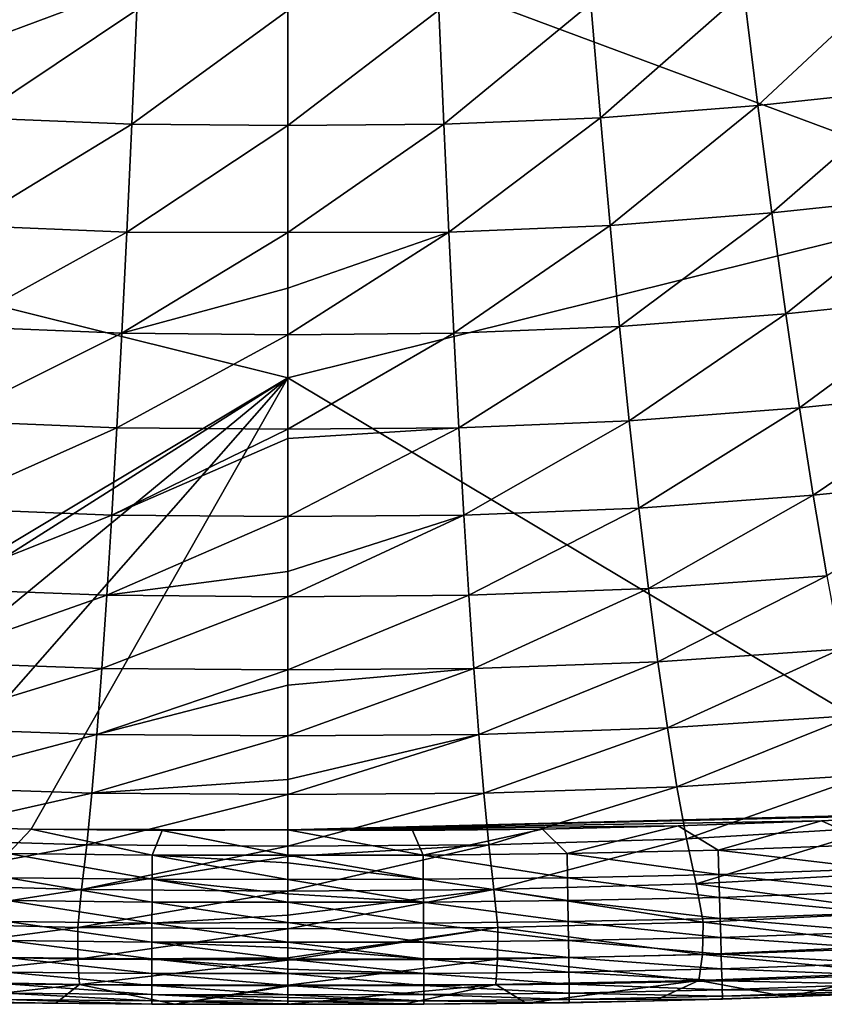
# Model space of a CAD drawing. Header units: metres. Extents: x -105 to 105, y -68 to 103.
# Tile 88 of 256: x -1.36 to 2.73, y -68.34 to -63.33. Entities that reach past the tile are written whole.
import ezdxf

# ---------------------------------------------------------------- set-up
doc = ezdxf.new("R2010")
doc.units = ezdxf.units.M
doc.layers.add('solid_FIT-BATH-150_SW0001', color=7, linetype='CONTINUOUS')
doc.layers.add('solid_FIT-BATH-150_SW0001_01', color=7, linetype='CONTINUOUS')

msp = doc.modelspace()

# ---------------------------------------------------------------- linework, layer by layer
at = {"layer": 'solid_FIT-BATH-150_SW0001'}
for points in [[(-1.590805, -63.832199, -0.821961), (-1.541655, -63.251743, -1.482885), (-0.768518, -63.284077, -1.505191)], [(-0.793777, -63.865536, -0.846098), (-1.590805, -63.832199, -0.821961), (-0.768518, -63.284077, -1.505191)], [(-1.639816, -64.380112, -0.134532), (-1.590805, -63.832199, -0.821961), (-0.793777, -63.865536, -0.846098)], [(-0.819066, -64.414207, -0.160455), (-1.639816, -64.380112, -0.134532), (-0.793777, -63.865536, -0.846098)], [(-1.688705, -64.894463, 0.575647), (-1.639816, -64.380112, -0.134532), (-0.819066, -64.414207, -0.160455)], [(-0.844388, -64.929077, 0.54798), (-1.688705, -64.894463, 0.575647), (-0.819066, -64.414207, -0.160455)], [(-1.737489, -65.374245, 1.304832), (-1.688705, -64.894463, 0.575647), (-0.844388, -64.929077, 0.54798)], [(-0.869747, -65.409111, 1.275455), (-1.737489, -65.374245, 1.304832), (-0.844388, -64.929077, 0.54798)], [(0.000001, -65.156113, 12.420087), (-3.686157, -67.361511, 12.169589), (-3.496569, -67.371964, 12.169578)], [(0.000001, -65.156113, 12.420087), (-3.496569, -67.371964, 12.169578), (-2.734655, -67.408287, 12.169634)], [(0.000001, -65.156113, 12.420087), (-2.734655, -67.408287, 12.169634), (-2.001331, -67.434837, 12.169772)], [(0.000001, -65.156113, 12.420087), (-2.001331, -67.434837, 12.169772), (-1.30563, -67.451462, 12.170029)], [(-1.786184, -65.818657, 2.050796), (-1.737489, -65.374245, 1.304832), (-0.869747, -65.409111, 1.275455)], [(-0.895144, -65.853523, 2.019754), (-1.786184, -65.818657, 2.050796), (-0.869747, -65.409111, 1.275455)], [(-1.834807, -66.227379, 2.81441), (-1.786184, -65.818657, 2.050796), (-0.895144, -65.853523, 2.019754)], [(-0.920584, -66.261971, 2.78177), (-1.834807, -66.227379, 2.81441), (-0.895144, -65.853523, 2.019754)], [(-1.883379, -66.600113, 3.596918), (-1.834807, -66.227379, 2.81441), (-0.920584, -66.261971, 2.78177)], [(-0.946069, -66.634171, 3.562778), (-1.883379, -66.600113, 3.596918), (-0.920584, -66.261971, 2.78177)], [(-1.931917, -66.936592, 4.399564), (-1.883379, -66.600113, 3.596918), (-0.946069, -66.634171, 3.562778)], [(-0.971604, -66.969841, 4.36405), (-1.931917, -66.936592, 4.399564), (-0.946069, -66.634171, 3.562778)], [(-1.980441, -67.236671, 5.224674), (-1.931917, -66.936592, 4.399564), (-0.971604, -66.969841, 4.36405)], [(-0.997192, -67.268845, 5.187949), (-1.980441, -67.236671, 5.224674), (-0.971604, -66.969841, 4.36405)], [(-2.028969, -67.500832, 6.079176), (-1.980441, -67.236671, 5.224674), (-0.997192, -67.268845, 5.187949)], [(-1.022835, -67.531662, 6.041469), (-2.028969, -67.500832, 6.079176), (-0.997192, -67.268845, 5.187949)], [(-1.30563, -67.451462, 12.170029), (-2.001331, -67.434837, 12.169772), (-1.422025, -67.575951, 12.147239)], [(-1.30563, -67.451462, 12.170029), (-1.422025, -67.575951, 12.147239), (-0.68935, -67.583359, 12.147955)], [(-0.638519, -67.458199, 12.170496), (0.000001, -67.455017, 12.171239), (-1.30563, -67.451462, 12.170029)], [(-0.638519, -67.458199, 12.170496), (-1.30563, -67.451462, 12.170029), (-0.68935, -67.583359, 12.147955)], [(-2.077518, -67.729782, 6.97169), (-2.028969, -67.500832, 6.079176), (-1.022835, -67.531662, 6.041469)], [(-1.048538, -67.759003, 6.933308), (-2.077518, -67.729782, 6.97169), (-1.022835, -67.531662, 6.041469)], [(-1.42385, -67.699593, 12.108193), (-0.689883, -67.706909, 12.108971), (-1.422025, -67.575951, 12.147239)], [(-0.689883, -67.706909, 12.108971), (-0.68935, -67.583359, 12.147955), (-1.422025, -67.575951, 12.147239)], [(-0.689883, -67.706909, 12.108971), (0, -67.707199, 12.109543), (-0.68935, -67.583359, 12.147955)], [(0.000001, -67.622612, 12.138088), (0.000001, -67.583748, 12.148446), (-0.68935, -67.583359, 12.147955)], [(0, -67.707199, 12.109543), (0.000001, -67.622612, 12.138088), (-0.68935, -67.583359, 12.147955)], [(-1.425539, -67.8153, 12.054364), (-0.690367, -67.822533, 12.055228), (-1.42385, -67.699593, 12.108193)], [(-0.690367, -67.822533, 12.055228), (-0.689883, -67.706909, 12.108971), (-1.42385, -67.699593, 12.108193)], [(-0.690367, -67.822533, 12.055228), (0, -67.822952, 12.055794), (-0.689883, -67.706909, 12.108971)], [(0, -67.780724, 12.077516), (0, -67.707199, 12.109543), (-0.689883, -67.706909, 12.108971)], [(0, -67.822952, 12.055794), (0, -67.780724, 12.077516), (-0.689883, -67.706909, 12.108971)], [(-2.115171, -67.925064, 7.913163), (-2.077518, -67.729782, 6.97169), (-1.048538, -67.759003, 6.933308)], [(-1.06873, -67.952087, 7.874994), (-2.115171, -67.925064, 7.913163), (-1.048538, -67.759003, 6.933308)], [(-1.427079, -67.922066, 11.986959), (-0.690798, -67.929237, 11.98793), (-1.425539, -67.8153, 12.054364)], [(-0.690798, -67.929237, 11.98793), (-0.690367, -67.822533, 12.055228), (-1.425539, -67.8153, 12.054364)], [(-0.690798, -67.929237, 11.98793), (0, -67.926155, 11.991064), (-0.690367, -67.822533, 12.055228)], [(0, -67.926155, 11.991064), (0, -67.822952, 12.055794), (-0.690367, -67.822533, 12.055228)], [(-2.111294, -68.088951, 8.91518), (-2.115171, -67.925064, 7.913163), (-1.06873, -67.952087, 7.874994)], [(-1.428456, -68.018883, 11.907182), (-0.691173, -68.026009, 11.908278), (-1.427079, -67.922066, 11.986959)], [(-0.691173, -68.026009, 11.908278), (-0.690798, -67.929237, 11.98793), (-1.427079, -67.922066, 11.986959)], [(0, -68.026611, 11.908791), (0, -67.926155, 11.991064), (-0.690798, -67.929237, 11.98793)], [(0.691172, -68.026016, 11.908274), (0, -67.926155, 11.991064), (0, -68.026611, 11.908791)], [(-1.067714, -68.112411, 8.879468), (-2.111294, -68.088951, 8.91518), (-1.06873, -67.952087, 7.874994)], [(-0.691173, -68.026009, 11.908278), (0, -68.026611, 11.908791), (-0.690798, -67.929237, 11.98793)], [(-1.429655, -68.104759, 11.81624), (-0.691488, -68.111847, 11.817476), (-1.428456, -68.018883, 11.907182)], [(-0.691488, -68.111847, 11.817476), (-0.691173, -68.026009, 11.908278), (-1.428456, -68.018883, 11.907182)], [(-0.691488, -68.111847, 11.817476), (0, -68.112526, 11.817947), (-0.691173, -68.026009, 11.908278)], [(0, -68.055298, 11.880922), (0, -68.026611, 11.908791), (-0.691173, -68.026009, 11.908278)], [(0, -68.112526, 11.817947), (0, -68.055298, 11.880922), (-0.691173, -68.026009, 11.908278)], [(0.691487, -68.111847, 11.817469), (0.691172, -68.026016, 11.908274), (0, -68.026611, 11.908791)], [(0.691487, -68.111847, 11.817469), (0, -68.026611, 11.908791), (0, -68.055298, 11.880922)], [(0.691487, -68.111847, 11.817469), (0, -68.055298, 11.880922), (0, -68.112526, 11.817947)], [(-2.093641, -68.221909, 9.996793), (-2.111294, -68.088951, 8.91518), (-1.067714, -68.112411, 8.879468)], [(-1.059563, -68.241608, 9.964464), (-2.093641, -68.221909, 9.996793), (-1.067714, -68.112411, 8.879468)], [(-1.430664, -68.178673, 11.715341), (-0.69174, -68.185738, 11.716724), (-1.429655, -68.104759, 11.81624)], [(-0.69174, -68.185738, 11.716724), (-0.691488, -68.111847, 11.817476), (-1.429655, -68.104759, 11.81624)], [(-0.69174, -68.185738, 11.716724), (-0.000001, -68.186493, 11.717143), (-0.691488, -68.111847, 11.817476)], [(-0.000001, -68.16433, 11.750204), (0, -68.112526, 11.817947), (-0.691488, -68.111847, 11.817476)], [(-0.000001, -68.186493, 11.717143), (-0.000001, -68.16433, 11.750204), (-0.691488, -68.111847, 11.817476)], [(0.691739, -68.185745, 11.716715), (0, -68.112526, 11.817947), (-0.000001, -68.16433, 11.750204)], [(0.691739, -68.185745, 11.716715), (0.691487, -68.111847, 11.817469), (0, -68.112526, 11.817947)], [(0.691739, -68.185745, 11.716715), (-0.000001, -68.16433, 11.750204), (-0.000001, -68.186493, 11.717143)], [(-1.059563, -68.241608, 9.964464), (-1.815186, -68.326653, 11.10339), (-2.093641, -68.221909, 9.996793)], [(-1.431463, -68.239357, 11.606271), (-0.691924, -68.246414, 11.607819), (-1.430664, -68.178673, 11.715341)], [(-0.691924, -68.246414, 11.607819), (-0.69174, -68.185738, 11.716724), (-1.430664, -68.178673, 11.715341)], [(-0.691924, -68.246414, 11.607819), (-0.000001, -68.247177, 11.608295), (-0.69174, -68.185738, 11.716724)], [(-0.000001, -68.247177, 11.608295), (-0.000001, -68.186493, 11.717143), (-0.69174, -68.185738, 11.716724)], [(0.691923, -68.246696, 11.607214), (0.691739, -68.185745, 11.716715), (-0.000001, -68.186493, 11.717143)], [(0.691923, -68.246696, 11.607214), (-0.000001, -68.186493, 11.717143), (-0.000001, -68.247177, 11.608295)], [(-1.059563, -68.241608, 9.964464), (-1.180348, -68.337616, 11.109013), (-1.815186, -68.326653, 11.10339)], [(-1.432049, -68.286407, 11.489183), (-0.692039, -68.293465, 11.49089), (-1.431463, -68.239357, 11.606271)], [(-0.692039, -68.293465, 11.49089), (-0.691924, -68.246414, 11.607819), (-1.431463, -68.239357, 11.606271)], [(-1.059563, -68.241608, 9.964464), (-0.574898, -68.341888, 11.111961), (-1.180348, -68.337616, 11.109013)], [(-1.059563, -68.241608, 9.964464), (0, -68.245674, 9.962077), (-0.574898, -68.341888, 11.111961)], [(-0.692039, -68.293465, 11.49089), (-0.000001, -68.294373, 11.491146), (-0.691924, -68.246414, 11.607819)], [(-0.000001, -68.294373, 11.491146), (-0.000001, -68.247177, 11.608295), (-0.691924, -68.246414, 11.607819)], [(0, -68.249954, 10.005043), (-0.000002, -68.342216, 11.1076), (-0.574898, -68.341888, 11.111961)], [(1.058631, -68.241631, 9.964521), (0.590593, -68.341919, 11.113054), (-0.000002, -68.342216, 11.1076)], [(0, -68.249954, 10.005043), (1.058631, -68.241631, 9.964521), (-0.000002, -68.342216, 11.1076)], [(0.692038, -68.293701, 11.490168), (0.691923, -68.246696, 11.607214), (-0.000001, -68.247177, 11.608295)], [(0.692038, -68.293701, 11.490168), (-0.000001, -68.247177, 11.608295), (-0.000001, -68.294373, 11.491146)], [(-1.815186, -68.326653, 11.10339), (-1.180348, -68.337616, 11.109013), (-1.432509, -68.334686, 11.237193)], [(-1.432509, -68.334686, 11.237193), (-0.692043, -68.341797, 11.239204), (-1.432402, -68.31852, 11.365757)], [(-1.432402, -68.31852, 11.365757), (-0.692079, -68.325592, 11.367618), (-1.432049, -68.286407, 11.489183)], [(-0.692043, -68.341797, 11.239204), (-0.692079, -68.325592, 11.367618), (-1.432402, -68.31852, 11.365757)], [(-0.692079, -68.325592, 11.367618), (-0.692039, -68.293465, 11.49089), (-1.432049, -68.286407, 11.489183)], [(-0.692079, -68.325592, 11.367618), (-0.000002, -68.326576, 11.367761), (-0.692039, -68.293465, 11.49089)], [(-0.000002, -68.339676, 11.278419), (-0.000002, -68.326576, 11.367761), (-0.692079, -68.325592, 11.367618)], [(-0.000002, -68.342819, 11.239458), (-0.000002, -68.339676, 11.278419), (-0.692079, -68.325592, 11.367618)], [(-0.692043, -68.341797, 11.239204), (-0.000002, -68.342819, 11.239458), (-0.692079, -68.325592, 11.367618)], [(-0.000001, -68.308456, 11.444814), (-0.000001, -68.294373, 11.491146), (-0.692039, -68.293465, 11.49089)], [(-0.000002, -68.326576, 11.367761), (-0.000001, -68.308456, 11.444814), (-0.692039, -68.293465, 11.49089)], [(0.692078, -68.32576, 11.366777), (-0.000001, -68.308456, 11.444814), (-0.000002, -68.326576, 11.367761)], [(0.692041, -68.34185, 11.238247), (-0.000002, -68.326576, 11.367761), (-0.000002, -68.339676, 11.278419)], [(0.692078, -68.32576, 11.366777), (0.692038, -68.293701, 11.490168), (-0.000001, -68.294373, 11.491146)], [(0.692078, -68.32576, 11.366777), (-0.000001, -68.294373, 11.491146), (-0.000001, -68.308456, 11.444814)], [(-1.180348, -68.337616, 11.109013), (-0.692043, -68.341797, 11.239204), (-1.432509, -68.334686, 11.237193)], [(-1.180348, -68.337616, 11.109013), (-0.574898, -68.341888, 11.111961), (-0.692043, -68.341797, 11.239204)], [(-0.000002, -68.342216, 11.1076), (-0.000002, -68.342819, 11.239458), (-0.692043, -68.341797, 11.239204)], [(-0.574898, -68.341888, 11.111961), (-0.000002, -68.342216, 11.1076), (-0.692043, -68.341797, 11.239204)], [(0.692041, -68.34185, 11.238247), (-0.000002, -68.339676, 11.278419), (-0.000002, -68.342819, 11.239458)], [(0.590593, -68.341919, 11.113054), (0.692041, -68.34185, 11.238247), (-0.000002, -68.342819, 11.239458)], [(0.590593, -68.341919, 11.113054), (-0.000002, -68.342819, 11.239458), (-0.000002, -68.342216, 11.1076)]]:
    msp.add_3dface(points, dxfattribs=at)
at = {"layer": 'solid_FIT-BATH-150_SW0001_01'}
for points in [[(-3.685249, -61.054737, 12.823199), (-3.685249, -64.237396, 12.505013), (0.000001, -62.865486, 12.655584)], [(0.000001, -62.865486, 12.655584), (3.685249, -64.237259, 12.505028), (3.685249, -61.054604, 12.823212)], [(-3.685249, -64.237396, 12.505013), (0.000001, -65.156113, 12.420087), (0.000001, -62.865486, 12.655584)], [(0.000001, -62.865486, 12.655584), (0.000001, -65.156113, 12.420087), (3.685249, -64.237259, 12.505028)], [(2.320452, -63.190941, -1.441207), (3.096679, -63.109505, -1.385851), (2.392145, -63.769485, -0.776932)], [(3.096679, -63.109505, -1.385851), (3.189537, -63.685452, -0.717268), (2.392145, -63.769485, -0.776932)], [(1.541652, -63.251755, -1.482875), (2.320452, -63.190941, -1.441207), (1.590802, -63.832207, -0.821951)], [(2.320452, -63.190941, -1.441207), (2.392145, -63.769485, -0.776932), (1.590802, -63.832207, -0.821951)], [(0.768517, -63.284081, -1.505187), (1.541652, -63.251755, -1.482875), (0.793776, -63.86554, -0.846093)], [(1.541652, -63.251755, -1.482875), (1.590802, -63.832207, -0.821951), (0.793776, -63.86554, -0.846093)], [(-0.793777, -63.865536, -0.846098), (-0.768518, -63.284077, -1.505191), (0, -63.286404, -1.513745)], [(-0.793777, -63.865536, -0.846098), (0, -63.286404, -1.513745), (0, -63.871826, -0.850969)], [(0.768517, -63.284081, -1.505187), (0.793776, -63.86554, -0.846093), (0, -63.871826, -0.850969)], [(0.768517, -63.284081, -1.505187), (0, -63.871826, -0.850969), (0, -63.286404, -1.513745)], [(2.392145, -63.769485, -0.776932), (3.189537, -63.685452, -0.717268), (2.463322, -64.315933, -0.086232)], [(3.189537, -63.685452, -0.717268), (3.28136, -64.229889, -0.022362), (2.463322, -64.315933, -0.086232)], [(1.590802, -63.832207, -0.821951), (2.392145, -63.769485, -0.776932), (1.639814, -64.380119, -0.13452)], [(2.392145, -63.769485, -0.776932), (2.463322, -64.315933, -0.086232), (1.639814, -64.380119, -0.13452)], [(-0.819066, -64.414207, -0.160455), (-0.793777, -63.865536, -0.846098), (0, -63.871826, -0.850969)], [(0.793776, -63.86554, -0.846093), (0.819065, -64.414215, -0.160449), (0, -64.416649, -0.170936)], [(0.793776, -63.86554, -0.846093), (0, -64.416649, -0.170936), (0, -63.871826, -0.850969)], [(0.793776, -63.86554, -0.846093), (1.590802, -63.832207, -0.821951), (0.819065, -64.414215, -0.160449)], [(1.590802, -63.832207, -0.821951), (1.639814, -64.380119, -0.13452), (0.819065, -64.414215, -0.160449)], [(-0.819066, -64.414207, -0.160455), (0, -63.871826, -0.850969), (0, -64.416649, -0.170936)], [(-3.685249, -64.237396, 12.505013), (-3.686157, -67.361511, 12.169589), (0.000001, -65.156113, 12.420087)], [(0.000001, -65.156113, 12.420087), (3.687155, -67.361343, 12.169601), (3.685249, -64.237259, 12.505028)], [(2.463322, -64.315933, -0.086232), (3.28136, -64.229889, -0.022362), (2.534026, -64.829292, 0.627145)], [(3.28136, -64.229889, -0.022362), (3.372224, -64.741829, 0.695129), (2.534026, -64.829292, 0.627145)], [(1.639814, -64.380119, -0.13452), (2.463322, -64.315933, -0.086232), (1.688704, -64.89447, 0.575661)], [(2.463322, -64.315933, -0.086232), (2.534026, -64.829292, 0.627145), (1.688704, -64.89447, 0.575661)], [(-0.844388, -64.929077, 0.54798), (-0.819066, -64.414207, -0.160455), (0, -64.416649, -0.170936)], [(-0.844388, -64.929077, 0.54798), (0, -64.416649, -0.170936), (0, -64.699776, 0.209626)], [(0.819065, -64.414215, -0.160449), (0.844387, -64.929085, 0.547986), (0, -64.936134, 0.543126)], [(0.819065, -64.414215, -0.160449), (0, -64.936134, 0.543126), (0, -64.699776, 0.209626)], [(0, -64.416649, -0.170936), (0.819065, -64.414215, -0.160449), (0, -64.699776, 0.209626)], [(0.819065, -64.414215, -0.160449), (1.639814, -64.380119, -0.13452), (0.844387, -64.929085, 0.547986)], [(1.639814, -64.380119, -0.13452), (1.688704, -64.89447, 0.575661), (0.844387, -64.929085, 0.547986)], [(-0.844388, -64.929077, 0.54798), (0, -64.699776, 0.209626), (0, -64.936134, 0.543126)], [(2.534026, -64.829292, 0.627145), (3.372224, -64.741829, 0.695129), (2.604295, -65.308548, 1.359462)], [(3.372224, -64.741829, 0.695129), (3.462199, -65.220299, 1.431478), (2.604295, -65.308548, 1.359462)], [(1.688704, -64.89447, 0.575661), (2.534026, -64.829292, 0.627145), (1.737489, -65.374252, 1.304846)], [(2.534026, -64.829292, 0.627145), (2.604295, -65.308548, 1.359462), (1.737489, -65.374252, 1.304846)], [(0.844387, -64.929085, 0.547986), (1.688704, -64.89447, 0.575661), (0.869746, -65.409119, 1.275463)], [(1.688704, -64.89447, 0.575661), (1.737489, -65.374252, 1.304846), (0.869746, -65.409119, 1.275463)], [(-0.869747, -65.409111, 1.275455), (-0.844388, -64.929077, 0.54798), (0, -64.936134, 0.543126)], [(-0.869747, -65.409111, 1.275455), (0, -64.936134, 0.543126), (0, -65.415932, 1.269862)], [(0.844387, -64.929085, 0.547986), (0.869746, -65.409119, 1.275463), (0, -65.415932, 1.269862)], [(0.844387, -64.929085, 0.547986), (0, -65.415932, 1.269862), (0, -64.936134, 0.543126)], [(0.000001, -65.156113, 12.420087), (-1.30563, -67.451462, 12.170029), (0.000001, -67.455017, 12.171239)], [(0.000001, -65.156113, 12.420087), (0.000001, -67.455017, 12.171239), (3.687155, -67.361343, 12.169601)], [(2.604295, -65.308548, 1.359462), (3.462199, -65.220299, 1.431478), (2.674172, -65.752922, 2.108482)], [(3.462199, -65.220299, 1.431478), (3.55136, -65.664513, 2.184435), (2.674172, -65.752922, 2.108482)], [(1.737489, -65.374252, 1.304846), (2.604295, -65.308548, 1.359462), (1.786185, -65.818672, 2.050812)], [(2.604295, -65.308548, 1.359462), (2.674172, -65.752922, 2.108482), (1.786185, -65.818672, 2.050812)], [(-0.895144, -65.853523, 2.019754), (-0.869747, -65.409111, 1.275455), (0, -65.415932, 1.269862)], [(-0.895144, -65.853523, 2.019754), (0, -65.415932, 1.269862), (0, -65.464371, 1.34734)], [(0.869746, -65.409119, 1.275463), (0.895145, -65.853531, 2.019762), (0, -65.860558, 2.01423)], [(0.869746, -65.409119, 1.275463), (0, -65.860558, 2.01423), (0, -65.464371, 1.34734)], [(0, -65.415932, 1.269862), (0.869746, -65.409119, 1.275463), (0, -65.464371, 1.34734)], [(0.869746, -65.409119, 1.275463), (1.737489, -65.374252, 1.304846), (0.895145, -65.853531, 2.019762)], [(1.737489, -65.374252, 1.304846), (1.786185, -65.818672, 2.050812), (0.895145, -65.853531, 2.019762)], [(-0.895144, -65.853523, 2.019754), (0, -65.464371, 1.34734), (0, -65.860558, 2.01423)], [(2.674172, -65.752922, 2.108482), (3.55136, -65.664513, 2.184435), (2.743702, -66.162086, 2.875027)], [(1.786185, -65.818672, 2.050812), (2.674172, -65.752922, 2.108482), (1.834811, -66.227386, 2.814428)], [(2.674172, -65.752922, 2.108482), (2.743702, -66.162086, 2.875027), (1.834811, -66.227386, 2.814428)], [(0.895145, -65.853531, 2.019762), (1.786185, -65.818672, 2.050812), (0.920585, -66.261978, 2.781779)], [(1.786185, -65.818672, 2.050812), (1.834811, -66.227386, 2.814428), (0.920585, -66.261978, 2.781779)], [(-0.920584, -66.261971, 2.78177), (-0.895144, -65.853523, 2.019754), (0, -65.860558, 2.01423)], [(-0.920584, -66.261971, 2.78177), (0, -65.860558, 2.01423), (0, -66.140915, 2.527786)], [(0.895145, -65.853531, 2.019762), (0.920585, -66.261978, 2.781779), (0, -66.269928, 2.777939)], [(0.895145, -65.853531, 2.019762), (0, -66.269928, 2.777939), (0, -66.140915, 2.527786)], [(0, -65.860558, 2.01423), (0.895145, -65.853531, 2.019762), (0, -66.140915, 2.527786)], [(-0.920584, -66.261971, 2.78177), (0, -66.140915, 2.527786), (0, -66.269928, 2.777939)], [(1.834811, -66.227386, 2.814428), (2.743702, -66.162086, 2.875027), (1.883385, -66.600121, 3.596937)], [(2.743702, -66.162086, 2.875027), (2.81293, -66.535767, 3.660287), (1.883385, -66.600121, 3.596937)], [(-0.946069, -66.634171, 3.562778), (-0.920584, -66.261971, 2.78177), (0, -66.269928, 2.777939)], [(-0.946069, -66.634171, 3.562778), (0, -66.269928, 2.777939), (0, -66.641411, 3.557625)], [(0.920585, -66.261978, 2.781779), (0.946072, -66.634178, 3.562788), (0, -66.641411, 3.557625)], [(0.920585, -66.261978, 2.781779), (0, -66.641411, 3.557625), (0, -66.269928, 2.777939)], [(0.920585, -66.261978, 2.781779), (1.834811, -66.227386, 2.814428), (0.946072, -66.634178, 3.562788)], [(1.834811, -66.227386, 2.814428), (1.883385, -66.600121, 3.596937), (0.946072, -66.634178, 3.562788)], [(1.883385, -66.600121, 3.596937), (2.81293, -66.535767, 3.660287), (1.931924, -66.9366, 4.399584)], [(2.81293, -66.535767, 3.660287), (2.881904, -66.87368, 4.465453), (1.931924, -66.9366, 4.399584)], [(0.946072, -66.634178, 3.562788), (1.883385, -66.600121, 3.596937), (0.971607, -66.969841, 4.36406)], [(1.883385, -66.600121, 3.596937), (1.931924, -66.9366, 4.399584), (0.971607, -66.969841, 4.36406)], [(-0.971604, -66.969841, 4.36405), (-0.946069, -66.634171, 3.562778), (0, -66.641411, 3.557625)], [(-0.971604, -66.969841, 4.36405), (0, -66.641411, 3.557625), (0, -66.718513, 3.732433)], [(0.946072, -66.634178, 3.562788), (0.971607, -66.969841, 4.36406), (0, -66.977707, 4.360849)], [(0.946072, -66.634178, 3.562788), (0, -66.977707, 4.360849), (0, -66.718513, 3.732433)], [(0, -66.641411, 3.557625), (0.946072, -66.634178, 3.562788), (0, -66.718513, 3.732433)], [(-0.971604, -66.969841, 4.36405), (0, -66.718513, 3.732433), (0, -66.977707, 4.360849)], [(1.931924, -66.9366, 4.399584), (2.881904, -66.87368, 4.465453), (1.980449, -67.236679, 5.224696)], [(2.881904, -66.87368, 4.465453), (2.950667, -67.175697, 5.292785), (1.980449, -67.236679, 5.224696)], [(-0.997192, -67.268845, 5.187949), (-0.971604, -66.969841, 4.36405), (0, -66.977707, 4.360849)], [(0.971607, -66.969841, 4.36406), (0.997195, -67.268845, 5.18796), (0, -67.275253, 5.181429)], [(0.971607, -66.969841, 4.36406), (0, -67.275253, 5.181429), (0, -67.199226, 4.959426)], [(0, -66.977707, 4.360849), (0.971607, -66.969841, 4.36406), (0, -67.199226, 4.959426)], [(0.971607, -66.969841, 4.36406), (1.931924, -66.9366, 4.399584), (0.997195, -67.268845, 5.18796)], [(1.931924, -66.9366, 4.399584), (1.980449, -67.236679, 5.224696), (0.997195, -67.268845, 5.18796)], [(-0.997192, -67.268845, 5.187949), (0, -66.977707, 4.360849), (0, -67.199226, 4.959426)], [(1.980449, -67.236679, 5.224696), (2.950667, -67.175697, 5.292785), (2.028975, -67.500839, 6.0792)], [(2.950667, -67.175697, 5.292785), (3.019267, -67.442284, 6.149087), (2.028975, -67.500839, 6.0792)], [(-0.997192, -67.268845, 5.187949), (0, -67.199226, 4.959426), (0, -67.275253, 5.181429)], [(-1.022835, -67.531662, 6.041469), (-0.997192, -67.268845, 5.187949), (0, -67.275253, 5.181429)], [(-1.022835, -67.531662, 6.041469), (0, -67.275253, 5.181429), (0, -67.538139, 6.036057)], [(0.997195, -67.268845, 5.18796), (1.022838, -67.531662, 6.041481), (0, -67.538139, 6.036057)], [(0.997195, -67.268845, 5.18796), (0, -67.538139, 6.036057), (0, -67.275253, 5.181429)], [(0.997195, -67.268845, 5.18796), (1.980449, -67.236679, 5.224696), (1.022838, -67.531662, 6.041481)], [(1.980449, -67.236679, 5.224696), (2.028975, -67.500839, 6.0792), (1.022838, -67.531662, 6.041481)], [(3.687155, -67.361343, 12.169601), (0.000001, -67.455017, 12.171239), (3.474172, -67.373009, 12.169595)], [(3.474172, -67.373009, 12.169595), (0.000001, -67.455017, 12.171239), (2.716466, -67.408913, 12.169652)], [(2.985942, -67.529472, 12.145965), (3.474172, -67.373009, 12.169595), (2.716466, -67.408913, 12.169652)], [(2.716466, -67.408913, 12.169652), (0.000001, -67.455017, 12.171239), (1.986899, -67.435204, 12.169783)], [(2.189798, -67.559036, 12.146472), (2.716466, -67.408913, 12.169652), (1.986899, -67.435204, 12.169783)], [(2.189798, -67.559036, 12.146472), (2.985942, -67.529472, 12.145965), (2.716466, -67.408913, 12.169652)], [(-0.638519, -67.458199, 12.170496), (-0.68935, -67.583359, 12.147955), (0.000001, -67.583748, 12.148446)], [(-0.638519, -67.458199, 12.170496), (0.000001, -67.583748, 12.148446), (0.000001, -67.455017, 12.171239)], [(1.986899, -67.435204, 12.169783), (0.000001, -67.455017, 12.171239), (1.29646, -67.451538, 12.170042)], [(1.29646, -67.451538, 12.170042), (0.000001, -67.455017, 12.171239), (0.63416, -67.458153, 12.170506)], [(0.689349, -67.583359, 12.147955), (0.000001, -67.455017, 12.171239), (0.000001, -67.583748, 12.148446)], [(0.689349, -67.583359, 12.147955), (0.63416, -67.458153, 12.170506), (0.000001, -67.455017, 12.171239)], [(0.689349, -67.583359, 12.147955), (1.29646, -67.451538, 12.170042), (0.63416, -67.458153, 12.170506)], [(0.689349, -67.583359, 12.147955), (1.422024, -67.575958, 12.147238), (1.29646, -67.451538, 12.170042)], [(1.422024, -67.575958, 12.147238), (1.986899, -67.435204, 12.169783), (1.29646, -67.451538, 12.170042)], [(1.422024, -67.575958, 12.147238), (2.189798, -67.559036, 12.146472), (1.986899, -67.435204, 12.169783)], [(2.028975, -67.500839, 6.0792), (3.019267, -67.442284, 6.149087), (2.077523, -67.729782, 6.971716)], [(3.019267, -67.442284, 6.149087), (3.087747, -67.674133, 7.042835), (2.077523, -67.729782, 6.971716)], [(1.022838, -67.531662, 6.041481), (2.028975, -67.500839, 6.0792), (1.04854, -67.75901, 6.933321)], [(2.028975, -67.500839, 6.0792), (2.077523, -67.729782, 6.971716), (1.04854, -67.75901, 6.933321)], [(-1.048538, -67.759003, 6.933308), (-1.022835, -67.531662, 6.041469), (0, -67.538139, 6.036057)], [(-1.048538, -67.759003, 6.933308), (0, -67.538139, 6.036057), (0, -67.590424, 6.226155)], [(1.022838, -67.531662, 6.041481), (1.04854, -67.75901, 6.933321), (0, -67.767807, 6.939773)], [(1.022838, -67.531662, 6.041481), (0, -67.767807, 6.939773), (0, -67.590424, 6.226155)], [(0, -67.538139, 6.036057), (1.022838, -67.531662, 6.041481), (0, -67.590424, 6.226155)], [(1.423849, -67.6996, 12.108191), (1.422024, -67.575958, 12.147238), (0.689349, -67.583359, 12.147955)], [(2.193531, -67.682869, 12.107285), (2.189798, -67.559036, 12.146472), (1.422024, -67.575958, 12.147238)], [(1.423849, -67.6996, 12.108191), (2.193531, -67.682869, 12.107285), (1.422024, -67.575958, 12.147238)], [(2.991669, -67.653618, 12.106552), (2.985942, -67.529472, 12.145965), (2.189798, -67.559036, 12.146472)], [(2.193531, -67.682869, 12.107285), (2.991669, -67.653618, 12.106552), (2.189798, -67.559036, 12.146472)], [(-1.048538, -67.759003, 6.933308), (0, -67.590424, 6.226155), (0, -67.767807, 6.939773)], [(0.689882, -67.706909, 12.108969), (0.000001, -67.622612, 12.138088), (0, -67.707199, 12.109543)], [(0.689882, -67.706909, 12.108969), (0.689349, -67.583359, 12.147955), (0.000001, -67.583748, 12.148446)], [(0.689882, -67.706909, 12.108969), (0.000001, -67.583748, 12.148446), (0.000001, -67.622612, 12.138088)], [(0.689882, -67.706909, 12.108969), (1.423849, -67.6996, 12.108191), (0.689349, -67.583359, 12.147955)], [(2.077523, -67.729782, 6.971716), (3.087747, -67.674133, 7.042835), (3.138675, -67.873444, 7.983942)], [(2.997022, -67.769714, 12.052212), (2.991669, -67.653618, 12.106552), (2.193531, -67.682869, 12.107285)], [(0.690366, -67.82254, 12.055225), (0.689882, -67.706909, 12.108969), (0, -67.707199, 12.109543)], [(0.690366, -67.82254, 12.055225), (0, -67.707199, 12.109543), (0, -67.780724, 12.077516)], [(1.425538, -67.815308, 12.054359), (1.423849, -67.6996, 12.108191), (0.689882, -67.706909, 12.108969)], [(0.690366, -67.82254, 12.055225), (1.425538, -67.815308, 12.054359), (0.689882, -67.706909, 12.108969)], [(2.197012, -67.798729, 12.053259), (2.193531, -67.682869, 12.107285), (1.423849, -67.6996, 12.108191)], [(1.425538, -67.815308, 12.054359), (2.197012, -67.798729, 12.053259), (1.423849, -67.6996, 12.108191)], [(2.197012, -67.798729, 12.053259), (2.997022, -67.769714, 12.052212), (2.193531, -67.682869, 12.107285)], [(-1.06873, -67.952087, 7.874994), (-1.048538, -67.759003, 6.933308), (0, -67.767807, 6.939773)], [(-1.06873, -67.952087, 7.874994), (0, -67.767807, 6.939773), (0, -67.889229, 7.509089)], [(1.04854, -67.75901, 6.933321), (1.068226, -67.952095, 7.874999), (0, -67.959541, 7.880202)], [(1.04854, -67.75901, 6.933321), (0, -67.959541, 7.880202), (0, -67.889229, 7.509089)], [(0, -67.767807, 6.939773), (1.04854, -67.75901, 6.933321), (0, -67.889229, 7.509089)], [(1.04854, -67.75901, 6.933321), (2.077523, -67.729782, 6.971716), (2.114183, -67.92511, 7.913139)], [(1.04854, -67.75901, 6.933321), (2.114183, -67.92511, 7.913139), (1.068226, -67.952095, 7.874999)], [(2.077523, -67.729782, 6.971716), (3.138675, -67.873444, 7.983942), (2.114183, -67.92511, 7.913139)], [(3.001955, -67.87674, 11.984174), (2.997022, -67.769714, 12.052212), (2.197012, -67.798729, 12.053259)], [(0.690366, -67.82254, 12.055225), (0, -67.780724, 12.077516), (0, -67.822952, 12.055794)], [(0.690797, -67.929245, 11.987926), (0.690366, -67.82254, 12.055225), (0, -67.822952, 12.055794)], [(0.690797, -67.929245, 11.987926), (0, -67.822952, 12.055794), (0, -67.926155, 11.991064)], [(1.427078, -67.922073, 11.986952), (1.425538, -67.815308, 12.054359), (0.690366, -67.82254, 12.055225)], [(0.690797, -67.929245, 11.987926), (1.427078, -67.922073, 11.986952), (0.690366, -67.82254, 12.055225)], [(2.200211, -67.905594, 11.98561), (2.197012, -67.798729, 12.053259), (1.425538, -67.815308, 12.054359)], [(1.427078, -67.922073, 11.986952), (2.200211, -67.905594, 11.98561), (1.425538, -67.815308, 12.054359)], [(2.200211, -67.905594, 11.98561), (3.001955, -67.87674, 11.984174), (2.197012, -67.798729, 12.053259)], [(2.114183, -67.92511, 7.913139), (3.138675, -67.873444, 7.983942), (3.129338, -68.043594, 8.982094)], [(3.00642, -67.973694, 11.903667), (3.001955, -67.87674, 11.984174), (2.200211, -67.905594, 11.98561)], [(-1.06873, -67.952087, 7.874994), (0, -67.889229, 7.509089), (0, -67.959541, 7.880202)], [(0.691172, -68.026016, 11.908274), (0.690797, -67.929245, 11.987926), (0, -67.926155, 11.991064)], [(1.428455, -68.018898, 11.907172), (1.427078, -67.922073, 11.986952), (0.690797, -67.929245, 11.987926)], [(1.068226, -67.952095, 7.874999), (2.114183, -67.92511, 7.913139), (2.109681, -68.089012, 8.915164)], [(2.203097, -68.002464, 11.905553), (2.200211, -67.905594, 11.98561), (1.427078, -67.922073, 11.986952)], [(1.428455, -68.018898, 11.907172), (2.203097, -68.002464, 11.905553), (1.427078, -67.922073, 11.986952)], [(2.114183, -67.92511, 7.913139), (3.129338, -68.043594, 8.982094), (2.109681, -68.089012, 8.915164)], [(2.203097, -68.002464, 11.905553), (3.00642, -67.973694, 11.903667), (2.200211, -67.905594, 11.98561)], [(-1.067714, -68.112411, 8.879468), (-1.06873, -67.952087, 7.874994), (0, -67.959541, 7.880202)], [(-1.067714, -68.112411, 8.879468), (0, -67.959541, 7.880202), (0, -68.106232, 8.79636)], [(1.068226, -67.952095, 7.874999), (1.06689, -68.112427, 8.879486), (0, -68.117775, 8.879281)], [(1.068226, -67.952095, 7.874999), (0, -68.117775, 8.879281), (0, -68.106232, 8.79636)], [(0, -67.959541, 7.880202), (1.068226, -67.952095, 7.874999), (0, -68.106232, 8.79636)], [(0.691172, -68.026016, 11.908274), (1.428455, -68.018898, 11.907172), (0.690797, -67.929245, 11.987926)], [(1.068226, -67.952095, 7.874999), (2.109681, -68.089012, 8.915164), (1.06689, -68.112427, 8.879486)], [(3.01037, -68.059555, 11.811923), (3.00642, -67.973694, 11.903667), (2.203097, -68.002464, 11.905553)], [(1.429654, -68.104767, 11.816227), (1.428455, -68.018898, 11.907172), (0.691172, -68.026016, 11.908274)], [(0.691487, -68.111847, 11.817469), (1.429654, -68.104767, 11.816227), (0.691172, -68.026016, 11.908274)], [(2.205642, -68.088333, 11.814302), (2.203097, -68.002464, 11.905553), (1.428455, -68.018898, 11.907172)], [(1.429654, -68.104767, 11.816227), (2.205642, -68.088333, 11.814302), (1.428455, -68.018898, 11.907172)], [(2.205642, -68.088333, 11.814302), (3.01037, -68.059555, 11.811923), (2.203097, -68.002464, 11.905553)], [(2.109681, -68.089012, 8.915164), (3.129338, -68.043594, 8.982094), (3.100648, -68.183243, 10.058275)], [(3.013761, -68.133301, 11.710171), (3.01037, -68.059555, 11.811923), (2.205642, -68.088333, 11.814302)], [(-1.067714, -68.112411, 8.879468), (0, -68.106232, 8.79636), (0, -68.117775, 8.879281)], [(-1.059563, -68.241608, 9.964464), (-1.067714, -68.112411, 8.879468), (0, -68.117775, 8.879281)], [(-1.059563, -68.241608, 9.964464), (0, -68.117775, 8.879281), (0, -68.245674, 9.962077)], [(1.06689, -68.112427, 8.879486), (1.058631, -68.241631, 9.964521), (0, -68.245674, 9.962077)], [(1.06689, -68.112427, 8.879486), (0, -68.245674, 9.962077), (0, -68.117775, 8.879281)], [(1.430662, -68.178688, 11.715322), (1.429654, -68.104767, 11.816227), (0.691487, -68.111847, 11.817469)], [(0.691739, -68.185745, 11.716715), (1.430662, -68.178688, 11.715322), (0.691487, -68.111847, 11.817469)], [(1.06689, -68.112427, 8.879486), (2.091822, -68.221977, 9.996853), (1.058631, -68.241631, 9.964521)], [(1.06689, -68.112427, 8.879486), (2.109681, -68.089012, 8.915164), (2.091822, -68.221977, 9.996853)], [(2.207815, -68.162193, 11.713074), (2.205642, -68.088333, 11.814302), (1.429654, -68.104767, 11.816227)], [(1.430662, -68.178688, 11.715322), (2.207815, -68.162193, 11.713074), (1.429654, -68.104767, 11.816227)], [(2.109681, -68.089012, 8.915164), (3.100648, -68.183243, 10.058275), (2.091822, -68.221977, 9.996853)], [(2.207815, -68.162193, 11.713074), (3.013761, -68.133301, 11.710171), (2.205642, -68.088333, 11.814302)], [(2.209587, -68.22303, 11.603082), (2.207815, -68.162193, 11.713074), (1.430662, -68.178688, 11.715322)], [(3.016543, -68.193932, 11.599639), (3.013761, -68.133301, 11.710171), (2.207815, -68.162193, 11.713074)], [(2.209587, -68.22303, 11.603082), (3.016543, -68.193932, 11.599639), (2.207815, -68.162193, 11.713074)], [(1.431466, -68.239647, 11.605665), (1.430662, -68.178688, 11.715322), (0.691739, -68.185745, 11.716715)], [(0.691923, -68.246696, 11.607214), (1.431466, -68.239647, 11.605665), (0.691739, -68.185745, 11.716715)], [(1.058631, -68.241631, 9.964521), (2.091822, -68.221977, 9.996853), (1.212301, -68.337357, 11.110531)], [(2.091822, -68.221977, 9.996853), (1.863867, -68.325645, 11.104909), (1.212301, -68.337357, 11.110531)], [(1.431466, -68.239647, 11.605665), (2.209587, -68.22303, 11.603082), (1.430662, -68.178688, 11.715322)], [(2.210927, -68.269844, 11.485542), (2.209587, -68.22303, 11.603082), (1.431466, -68.239647, 11.605665)], [(2.091822, -68.221977, 9.996853), (2.540305, -68.304779, 11.0982), (1.863867, -68.325645, 11.104909)], [(2.091822, -68.221977, 9.996853), (3.100648, -68.183243, 10.058275), (2.540305, -68.304779, 11.0982)], [(3.018671, -68.240417, 11.481558), (3.016543, -68.193932, 11.599639), (2.209587, -68.22303, 11.603082)], [(2.210927, -68.269844, 11.485542), (3.018671, -68.240417, 11.481558), (2.209587, -68.22303, 11.603082)], [(3.100648, -68.183243, 10.058275), (3.240971, -68.273964, 11.091331), (2.540305, -68.304779, 11.0982)], [(0, -68.249954, 10.005043), (-0.574898, -68.341888, 11.111961), (0, -68.245674, 9.962077)], [(0, -68.249954, 10.005043), (0, -68.245674, 9.962077), (1.058631, -68.241631, 9.964521)], [(1.058631, -68.241631, 9.964521), (1.212301, -68.337357, 11.110531), (0.590593, -68.341919, 11.113054)], [(1.43205, -68.286644, 11.488461), (1.431466, -68.239647, 11.605665), (0.691923, -68.246696, 11.607214)], [(0.692038, -68.293701, 11.490168), (1.43205, -68.286644, 11.488461), (0.691923, -68.246696, 11.607214)], [(1.43205, -68.286644, 11.488461), (2.210927, -68.269844, 11.485542), (1.431466, -68.239647, 11.605665)], [(2.211806, -68.30162, 11.36167), (2.210927, -68.269844, 11.485542), (1.43205, -68.286644, 11.488461)], [(3.020099, -68.271759, 11.357158), (3.018671, -68.240417, 11.481558), (2.210927, -68.269844, 11.485542)], [(2.211806, -68.30162, 11.36167), (3.020099, -68.271759, 11.357158), (2.210927, -68.269844, 11.485542)], [(2.211806, -68.30162, 11.36167), (3.020779, -68.286926, 11.227668), (3.020099, -68.271759, 11.357158)], [(2.540305, -68.304779, 11.0982), (3.240971, -68.273964, 11.091331), (3.020779, -68.286926, 11.227668)], [(0.692078, -68.32576, 11.366777), (-0.000002, -68.326576, 11.367761), (0.692041, -68.34185, 11.238247)], [(1.432402, -68.31868, 11.364915), (1.43205, -68.286644, 11.488461), (0.692038, -68.293701, 11.490168)], [(0.692078, -68.32576, 11.366777), (1.432402, -68.31868, 11.364915), (0.692038, -68.293701, 11.490168)], [(0.692078, -68.32576, 11.366777), (0.692041, -68.34185, 11.238247), (1.432508, -68.33474, 11.236235)], [(0.692078, -68.32576, 11.366777), (1.432508, -68.33474, 11.236235), (1.432402, -68.31868, 11.364915)], [(1.212301, -68.337357, 11.110531), (1.863867, -68.325645, 11.104909), (1.432508, -68.33474, 11.236235)], [(1.432402, -68.31868, 11.364915), (2.211806, -68.30162, 11.36167), (1.43205, -68.286644, 11.488461)], [(1.432402, -68.31868, 11.364915), (2.212195, -68.31736, 11.232678), (2.211806, -68.30162, 11.36167)], [(1.432402, -68.31868, 11.364915), (1.432508, -68.33474, 11.236235), (2.212195, -68.31736, 11.232678)], [(1.863867, -68.325645, 11.104909), (2.212195, -68.31736, 11.232678), (1.432508, -68.33474, 11.236235)], [(1.863867, -68.325645, 11.104909), (2.540305, -68.304779, 11.0982), (2.212195, -68.31736, 11.232678)], [(2.211806, -68.30162, 11.36167), (2.212195, -68.31736, 11.232678), (3.020779, -68.286926, 11.227668)], [(2.540305, -68.304779, 11.0982), (3.020779, -68.286926, 11.227668), (2.212195, -68.31736, 11.232678)], [(0.590593, -68.341919, 11.113054), (1.212301, -68.337357, 11.110531), (0.692041, -68.34185, 11.238247)], [(1.212301, -68.337357, 11.110531), (1.432508, -68.33474, 11.236235), (0.692041, -68.34185, 11.238247)]]:
    msp.add_3dface(points, dxfattribs=at)

doc.saveas('drawing.dxf')
